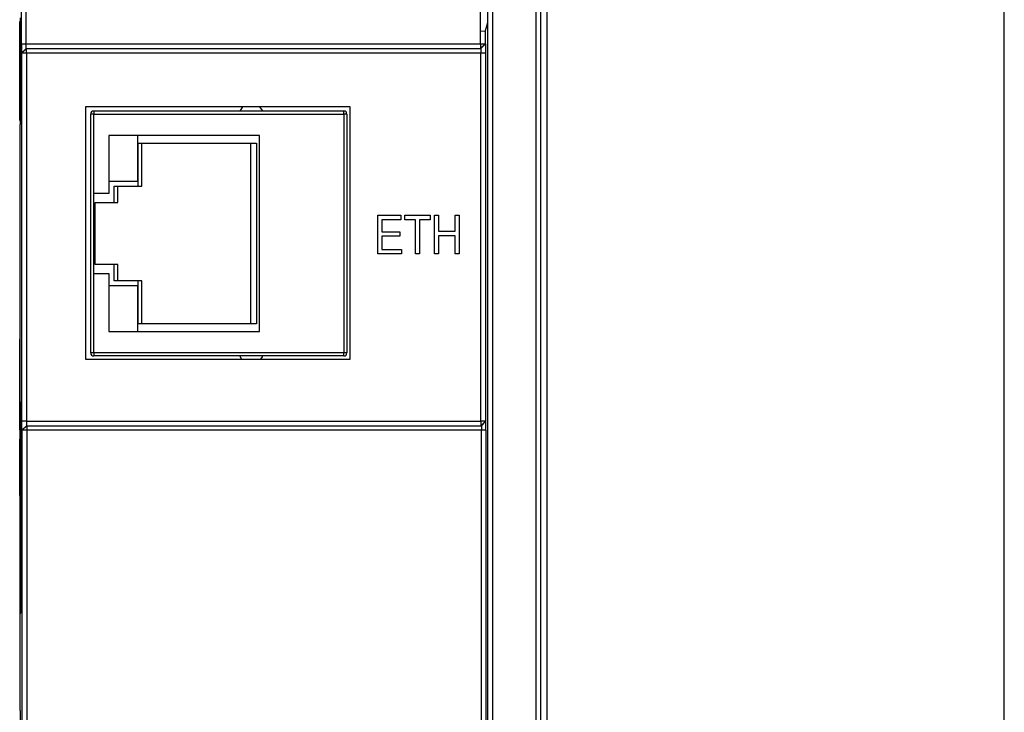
# Model space of a CAD drawing. Header units: millimetres. Extents: x 0 to 840, y 0 to 594.
# Tile 29 of 77: x 292 to 357, y 284 to 330. Entities that reach past the tile are written whole.
import ezdxf

# ---------------------------------------------------------------- set-up
doc = ezdxf.new("R2010")
doc.units = ezdxf.units.MM
doc.header["$LTSCALE"] = 2
doc.linetypes.add('SLD-Sólida', pattern=[0])

msp = doc.modelspace()

# ---------------------------------------------------------------- linework, layer by layer
at = {"color": 7, "linetype": 'SLD-Sólida', "lineweight": 25}
for p, q in [((291.939, 328.553), (291.939, 360.953)), ((292.242, 360.953), (292.242, 328.553)), ((322.897, 246.553), (322.897, 360.953)), ((323.198, 360.953), (323.198, 246.553)), ((326.1, 246.553), (326.1, 360.953)), ((326.4, 246.553), (326.4, 360.953)), ((326.792, 360.953), (326.792, 246.553)), ((357.159, 246.553), (357.159, 360.953)), ((322.4, 329.414), (322.4, 332.492)), ((322.862, 331.953), (322.862, 329.953)), ((291.824, 323.463), (291.824, 330.043)), ((291.824, 330.043), (291.846, 330.043)), ((291.846, 330.291), (291.846, 323.215)), ((322.862, 329.953), (322.702, 329.419)), ((322.4, 329.414), (322.702, 329.419)), ((322.4, 328.553), (322.4, 329.414)), ((322.702, 329.419), (322.702, 328.553)), ((291.939, 328.553), (292.242, 328.553)), ((291.942, 327.951), (292.245, 328.253)), ((291.966, 327.951), (292.269, 328.253)), ((292.242, 328.553), (322.4, 328.553)), ((292.245, 328.253), (292.269, 328.253)), ((292.269, 328.253), (322.425, 328.253)), ((292.269, 327.953), (292.269, 328.253)), ((322.4, 328.553), (322.702, 328.553)), ((322.4, 328.553), (322.402, 328.253)), ((322.402, 328.253), (322.702, 328.553)), ((322.425, 328.253), (322.725, 328.553)), ((322.702, 328.553), (322.725, 328.553)), ((291.966, 327.951), (291.942, 327.951)), ((292.269, 327.953), (291.966, 327.951)), ((291.966, 303.503), (291.966, 327.951)), ((322.425, 327.953), (292.269, 327.953)), ((292.269, 327.953), (292.269, 303.503)), ((322.729, 327.953), (322.425, 327.953)), ((322.425, 303.503), (322.425, 327.953)), ((322.729, 327.953), (322.729, 303.503)), ((313.75, 324.389), (296.183, 324.389)), ((296.183, 324.389), (296.183, 307.613)), ((296.736, 324.096), (296.736, 323.896)), ((313.336, 324.096), (296.736, 324.096)), ((313.336, 323.896), (313.336, 324.096)), ((313.75, 307.613), (313.75, 324.389)), ((291.824, 323.463), (291.846, 323.463)), ((296.536, 308.036), (296.536, 323.896)), ((296.736, 323.896), (296.536, 323.896)), ((296.736, 318.616), (296.736, 323.896)), ((296.736, 323.896), (313.336, 323.896)), ((313.336, 323.896), (313.336, 308.036)), ((313.536, 323.896), (313.336, 323.896)), ((313.536, 323.896), (313.536, 308.036)), ((291.825, 323.215), (291.825, 308.342)), ((291.825, 323.215), (291.841, 323.215)), ((291.846, 323.215), (291.841, 323.215)), ((291.846, 323.215), (291.841, 323.215)), ((307.736, 322.466), (297.736, 322.466)), ((297.736, 322.466), (297.736, 318.616)), ((299.636, 322.466), (299.636, 319.416)), ((307.736, 309.466), (307.736, 322.466)), ((299.686, 321.966), (307.536, 321.966)), ((299.686, 319.116), (299.686, 321.966)), ((299.936, 319.116), (299.936, 321.966)), ((307.136, 321.966), (307.136, 309.966)), ((307.536, 321.966), (307.536, 309.966)), ((299.636, 319.416), (297.736, 319.416)), ((298.086, 318.016), (298.086, 319.116)), ((298.086, 319.116), (299.686, 319.116)), ((298.336, 318.016), (298.336, 319.116)), ((299.686, 319.116), (299.936, 319.116)), ((296.736, 313.316), (296.736, 318.616)), ((297.736, 318.616), (296.736, 318.616)), ((296.836, 318.016), (298.086, 318.016)), ((296.836, 313.916), (296.836, 318.016)), ((298.086, 318.016), (298.336, 318.016)), ((315.583, 314.613), (315.583, 317.181)), ((315.583, 317.181), (317.117, 317.181)), ((317.117, 316.881), (315.85, 316.881)), ((315.85, 316.881), (315.85, 316.08)), ((317.117, 317.181), (317.117, 316.881)), ((317.384, 317.181), (319.052, 317.181)), ((317.384, 316.881), (317.384, 317.181)), ((318.085, 316.881), (317.384, 316.881)), ((318.085, 314.613), (318.085, 316.881)), ((319.052, 316.881), (318.352, 316.881)), ((318.352, 316.881), (318.352, 314.613)), ((319.052, 317.181), (319.052, 316.881)), ((319.352, 314.613), (319.352, 317.181)), ((319.352, 317.181), (319.619, 317.181)), ((319.619, 317.181), (319.619, 316.114)), ((320.72, 317.181), (320.987, 317.181)), ((320.72, 316.114), (320.72, 317.181)), ((320.987, 317.181), (320.987, 314.613)), ((315.85, 316.08), (317.051, 316.08)), ((317.051, 315.78), (315.85, 315.78)), ((315.85, 315.78), (315.85, 314.913)), ((317.051, 316.08), (317.051, 315.78)), ((319.619, 316.114), (320.72, 316.114)), ((320.72, 315.814), (319.619, 315.814)), ((319.619, 315.814), (319.619, 314.613)), ((320.72, 314.613), (320.72, 315.814)), ((315.85, 314.913), (317.151, 314.913)), ((317.151, 314.913), (317.151, 314.613)), ((317.151, 314.613), (315.583, 314.613)), ((318.352, 314.613), (318.085, 314.613)), ((319.619, 314.613), (319.352, 314.613)), ((320.987, 314.613), (320.72, 314.613)), ((298.086, 313.916), (296.836, 313.916)), ((298.086, 312.816), (298.086, 313.916)), ((298.336, 313.916), (298.086, 313.916)), ((298.336, 312.816), (298.336, 313.916)), ((296.736, 308.036), (296.736, 313.316)), ((296.736, 313.316), (297.736, 313.316)), ((297.736, 313.316), (297.736, 309.466)), ((297.736, 312.516), (299.636, 312.516)), ((299.686, 312.816), (298.086, 312.816)), ((299.636, 312.516), (299.636, 309.466)), ((299.686, 309.966), (299.686, 312.816)), ((299.936, 312.816), (299.686, 312.816)), ((299.936, 309.966), (299.936, 312.816)), ((307.536, 309.966), (299.686, 309.966)), ((297.736, 309.466), (307.736, 309.466)), ((291.832, 308.941), (291.84, 308.941)), ((291.832, 308.349), (291.832, 308.941)), ((291.832, 308.941), (291.84, 308.941)), ((291.84, 308.941), (291.84, 298.565)), ((291.84, 308.357), (291.824, 308.341)), ((291.824, 302.938), (291.824, 308.341)), ((296.736, 308.036), (296.536, 308.036)), ((313.336, 308.036), (296.736, 308.036)), ((296.736, 308.036), (296.736, 307.836)), ((313.336, 307.836), (296.736, 307.836)), ((313.536, 308.036), (313.336, 308.036)), ((313.336, 307.836), (313.336, 308.036)), ((296.183, 307.613), (313.75, 307.613)), ((291.898, 304.753), (291.869, 304.753)), ((291.869, 290.753), (291.869, 304.753)), ((291.898, 304.753), (291.898, 290.753)), ((291.912, 303.591), (291.912, 303.331)), ((291.912, 303.591), (291.912, 303.331)), ((291.912, 303.591), (291.912, 303.591)), ((291.912, 303.331), (291.912, 303.331)), ((291.916, 303.184), (291.916, 303.184)), ((291.917, 303.526), (291.917, 303.526)), ((292.269, 303.503), (291.966, 303.503)), ((292.269, 303.203), (291.969, 302.903)), ((292.298, 303.203), (291.998, 302.903)), ((292.269, 303.503), (322.425, 303.503)), ((292.269, 303.203), (292.298, 303.203)), ((292.298, 303.203), (322.458, 303.203)), ((292.298, 303.203), (292.302, 302.903)), ((322.425, 303.503), (322.429, 303.203)), ((322.729, 303.503), (322.425, 303.503)), ((322.729, 303.503), (322.429, 303.203)), ((322.758, 303.503), (322.458, 303.203)), ((322.729, 303.503), (322.758, 303.503)), ((291.909, 302.732), (291.909, 302.732)), ((291.915, 302.787), (291.915, 302.787)), ((291.921, 302.8), (291.921, 302.8)), ((291.998, 302.903), (291.969, 302.903)), ((292.302, 302.903), (291.998, 302.903)), ((291.998, 262.105), (291.998, 302.903)), ((322.46, 302.903), (292.302, 302.903)), ((292.302, 302.903), (292.302, 262.108)), ((322.761, 302.903), (322.46, 302.903)), ((322.46, 277.893), (322.46, 302.903)), ((322.761, 302.903), (322.761, 277.888)), ((291.824, 299.165), (291.824, 302.316)), ((291.911, 301.967), (291.911, 301.967)), ((291.914, 302.353), (291.914, 302.353)), ((291.917, 302.032), (291.917, 302.292)), ((291.917, 302.032), (291.917, 302.032)), ((291.908, 301.61), (291.921, 301.61)), ((291.908, 300.873), (291.908, 301.61)), ((291.919, 301.35), (291.909, 301.35)), ((291.909, 301.35), (291.909, 300.905)), ((291.909, 301.35), (291.909, 300.905)), ((291.919, 300.912), (291.919, 301.35)), ((291.921, 301.61), (291.921, 300.906)), ((291.921, 301.61), (291.921, 300.906)), ((291.921, 301.61), (291.921, 301.61)), ((291.909, 300.905), (291.909, 300.905)), ((291.921, 300.906), (291.921, 300.906)), ((291.911, 300.281), (291.911, 300.281)), ((291.914, 299.922), (291.914, 299.922)), ((291.92, 300.508), (291.92, 300.508)), ((291.824, 299.165), (291.84, 299.149)), ((291.825, 299.164), (291.825, 284.292)), ((291.832, 298.565), (291.832, 299.157)), ((291.914, 298.786), (291.914, 298.786)), ((291.84, 298.565), (291.832, 298.565)), ((291.832, 298.565), (291.84, 298.565)), ((291.909, 297.861), (291.909, 297.861)), ((291.917, 297.032), (291.917, 297.292)), ((291.921, 297.83), (291.921, 297.83)), ((291.908, 296.87), (291.921, 296.071)), ((291.908, 296.87), (291.921, 296.071)), ((291.908, 296.87), (291.908, 296.87)), ((291.908, 296.6), (291.908, 296.87)), ((291.912, 297.26), (291.912, 297)), ((291.912, 297.26), (291.912, 297)), ((291.912, 297.26), (291.912, 297.26)), ((291.912, 297), (291.912, 297)), ((291.917, 297.032), (291.917, 297.032)), ((291.911, 296.381), (291.908, 296.6)), ((291.911, 295.508), (291.911, 296.381)), ((291.917, 296.061), (291.913, 296.296)), ((291.913, 296.296), (291.913, 295.594)), ((291.913, 296.29), (291.913, 295.599)), ((291.921, 296.071), (291.921, 295.818)), ((291.921, 296.071), (291.921, 296.071)), ((291.921, 296.071), (291.921, 295.818)), ((291.921, 295.818), (291.908, 295.019)), ((291.921, 295.818), (291.908, 295.019)), ((291.908, 295.289), (291.911, 295.508)), ((291.913, 295.594), (291.917, 295.803)), ((291.921, 295.818), (291.921, 295.818)), ((291.908, 295.019), (291.908, 295.289)), ((291.908, 295.019), (291.908, 295.019)), ((291.908, 294.467), (291.908, 294.727)), ((291.908, 294.727), (291.921, 294.727)), ((291.921, 294.727), (291.921, 293.809)), ((291.921, 294.727), (291.921, 293.809)), ((291.921, 294.727), (291.921, 294.727)), ((291.913, 294.467), (291.908, 294.467)), ((291.913, 294.136), (291.913, 294.467)), ((291.919, 294.467), (291.915, 294.467)), ((291.915, 294.467), (291.915, 293.858)), ((291.915, 294.467), (291.915, 293.858)), ((291.919, 293.791), (291.919, 294.467)), ((291.908, 293.204), (291.91, 293.493)), ((291.913, 293.492), (291.913, 293.492)), ((291.915, 293.858), (291.915, 293.858)), ((291.921, 293.809), (291.921, 293.809)), ((291.911, 293.275), (291.908, 292.909)), ((291.911, 293.275), (291.908, 292.909)), ((291.908, 292.909), (291.908, 293.204)), ((291.908, 292.909), (291.908, 292.909)), ((291.911, 293.275), (291.911, 293.275)), ((291.917, 293.071), (291.917, 293.071)), ((291.908, 292.649), (291.921, 292.649)), ((291.908, 291.912), (291.908, 292.649)), ((291.919, 292.389), (291.909, 292.389)), ((291.909, 292.389), (291.909, 291.943)), ((291.909, 292.389), (291.909, 291.943)), ((291.919, 291.951), (291.919, 292.389)), ((291.921, 292.649), (291.921, 291.945)), ((291.921, 292.649), (291.921, 291.945)), ((291.921, 292.649), (291.921, 292.649)), ((291.909, 291.943), (291.909, 291.943)), ((291.92, 291.547), (291.92, 291.547)), ((291.921, 291.945), (291.921, 291.945)), ((291.869, 290.753), (291.898, 290.753)), ((291.911, 291.32), (291.911, 291.32)), ((291.914, 290.961), (291.914, 290.961)), ((291.841, 284.291), (291.825, 284.292)), ((291.841, 284.291), (291.846, 284.291)), ((291.846, 284.291), (291.841, 284.291)), ((291.846, 284.291), (291.846, 277.215))]:
    msp.add_line(p, q, dxfattribs=at)
at = {"color": 7, "linetype": 'SLD-Sólida', "lineweight": 25, "flags": 128}
for points in [[(291.939, 328.553), (291.94, 328.402), (291.94, 328.253)], [(291.94, 328.253), (291.94, 328.251), (291.942, 327.951)], [(292.245, 328.253), (292.244, 328.329), (292.243, 328.404), (292.242, 328.553)], [(322.425, 328.253), (322.425, 328.178), (322.425, 328.102), (322.425, 327.953)], [(322.725, 328.553), (322.727, 328.254), (322.728, 328.104), (322.729, 327.953)], [(306.603, 324.389), (306.447, 324.146), (306.428, 324.096)], [(307.944, 324.096), (307.925, 324.146), (307.768, 324.389)], [(306.428, 307.836), (306.447, 307.786), (306.545, 307.613)], [(307.826, 307.613), (307.925, 307.786), (307.944, 307.836)], [(291.969, 302.903), (291.967, 303.202), (291.967, 303.352), (291.966, 303.503)], [(292.269, 303.503), (292.269, 303.354), (292.269, 303.278), (292.269, 303.203)], [(322.458, 303.203), (322.459, 303.128), (322.459, 303.052), (322.46, 302.903)], [(322.76, 303.203), (322.76, 303.204), (322.758, 303.503)], [(322.761, 302.903), (322.761, 303.053), (322.76, 303.203)]]:
    msp.add_lwpolyline(points, dxfattribs=at)
at = {"color": 7, "linetype": 'SLD-Sólida', "lineweight": 25}
for centre, start, end in [((296.736, 323.896), 90, 180), ((313.336, 323.896), 0, 90), ((296.736, 308.036), 180, 270), ((313.336, 308.036), 270, 0)]:
    msp.add_arc(centre, 0.2, start, end, dxfattribs=at)
for points, knots in [([(291.907, 302.755), (291.907, 302.785), (291.907, 302.846), (291.907, 302.933), (291.908, 303.016), (291.908, 303.094), (291.908, 303.167), (291.908, 303.236), (291.908, 303.3), (291.909, 303.358), (291.909, 303.411), (291.909, 303.458), (291.91, 303.497), (291.91, 303.529), (291.91, 303.555), (291.911, 303.574), (291.911, 303.587), (291.912, 303.589), (291.912, 303.591)], [0, 0, 0, 0, 0.069062, 0.134766, 0.197611, 0.258528, 0.318127, 0.377058, 0.435686, 0.494734, 0.554091, 0.613333, 0.672924, 0.734066, 0.796299, 0.861241, 0.92897, 1, 1, 1, 1]), ([(291.912, 303.331), (291.912, 303.327), (291.912, 303.32), (291.911, 303.3), (291.911, 303.274), (291.91, 303.242), (291.91, 303.2), (291.91, 303.153), (291.91, 303.097), (291.909, 303.034), (291.909, 302.965), (291.909, 302.891), (291.909, 302.813), (291.909, 302.76), (291.909, 302.732)], [0, 0, 0, 0, 0.106713, 0.202383, 0.287988, 0.365132, 0.438155, 0.511442, 0.587093, 0.665986, 0.746839, 0.82888, 0.91253, 1, 1, 1, 1]), ([(291.912, 303.331), (291.912, 303.327), (291.911, 303.32), (291.911, 303.3), (291.911, 303.274), (291.91, 303.242), (291.91, 303.2), (291.91, 303.153), (291.909, 303.097), (291.909, 303.034), (291.909, 302.965), (291.909, 302.891), (291.909, 302.813), (291.909, 302.76), (291.909, 302.732)], [0, 0, 0, 0, 0.106713, 0.202383, 0.287988, 0.365132, 0.438155, 0.511442, 0.587093, 0.665986, 0.746839, 0.82888, 0.91253, 1, 1, 1, 1]), ([(291.914, 302.852), (291.914, 302.875), (291.914, 302.92), (291.914, 302.986), (291.914, 303.045), (291.914, 303.1), (291.914, 303.15), (291.914, 303.193), (291.914, 303.232), (291.914, 303.277), (291.915, 303.325), (291.915, 303.377), (291.915, 303.422), (291.916, 303.459), (291.916, 303.49), (291.916, 303.51), (291.917, 303.524), (291.917, 303.525), (291.917, 303.526)], [0, 0, 0, 0, 0.069613, 0.134156, 0.194122, 0.24927, 0.300398, 0.34646, 0.388252, 0.425903, 0.496106, 0.565535, 0.634846, 0.704759, 0.775666, 0.847725, 0.922418, 1, 1, 1, 1]), ([(291.916, 303.184), (291.916, 303.177), (291.916, 303.16), (291.916, 303.128), (291.916, 303.089), (291.915, 303.042), (291.915, 302.989), (291.915, 302.928), (291.915, 302.861), (291.915, 302.812), (291.915, 302.787)], [0, 0, 0, 0, 0.0750157, 0.1629302, 0.2646744, 0.38097, 0.5123092, 0.658221, 0.8208324, 1, 1, 1, 1]), ([(291.916, 303.184), (291.916, 303.177), (291.916, 303.16), (291.916, 303.128), (291.915, 303.089), (291.915, 303.042), (291.915, 302.989), (291.915, 302.928), (291.915, 302.861), (291.915, 302.812), (291.915, 302.787)], [0, 0, 0, 0, 0.0750157, 0.1629302, 0.2646744, 0.38097, 0.5123092, 0.658221, 0.8208324, 1, 1, 1, 1]), ([(291.917, 303.266), (291.917, 303.265), (291.917, 303.264), (291.917, 303.248), (291.916, 303.223), (291.916, 303.197), (291.916, 303.184)], [0, 0, 0, 0, 0.283774, 0.539584, 0.775645, 1, 1, 1, 1]), ([(291.917, 303.266), (291.917, 303.265), (291.917, 303.264), (291.916, 303.248), (291.916, 303.223), (291.916, 303.197), (291.916, 303.184)], [0, 0, 0, 0, 0.283774, 0.539584, 0.775645, 1, 1, 1, 1]), ([(291.917, 303.526), (291.917, 303.525), (291.918, 303.524), (291.918, 303.515), (291.918, 303.5), (291.919, 303.478), (291.919, 303.45), (291.919, 303.416), (291.92, 303.376), (291.92, 303.33), (291.92, 303.279), (291.92, 303.223), (291.92, 303.163), (291.921, 303.099), (291.921, 303.03), (291.921, 302.957), (291.921, 302.88), (291.921, 302.827), (291.921, 302.8)], [0, 0, 0, 0, 0.065534, 0.128827, 0.189955, 0.249648, 0.308248, 0.366796, 0.425501, 0.485892, 0.546682, 0.606687, 0.667522, 0.729426, 0.793138, 0.859027, 0.927697, 1, 1, 1, 1]), ([(291.917, 303.526), (291.917, 303.525), (291.918, 303.524), (291.918, 303.515), (291.918, 303.5), (291.919, 303.478), (291.919, 303.45), (291.919, 303.416), (291.92, 303.376), (291.92, 303.33), (291.92, 303.279), (291.92, 303.223), (291.92, 303.163), (291.921, 303.099), (291.921, 303.03), (291.921, 302.957), (291.921, 302.88), (291.921, 302.827), (291.921, 302.8)], [0, 0, 0, 0, 0.065534, 0.128827, 0.189955, 0.249648, 0.308248, 0.366796, 0.425501, 0.485892, 0.546682, 0.606687, 0.667522, 0.729426, 0.793138, 0.859027, 0.927697, 1, 1, 1, 1]), ([(291.919, 302.792), (291.919, 302.81), (291.919, 302.847), (291.919, 302.9), (291.919, 302.949), (291.919, 302.995), (291.919, 303.038), (291.919, 303.077), (291.919, 303.113), (291.919, 303.145), (291.919, 303.173), (291.918, 303.198), (291.918, 303.22), (291.918, 303.236), (291.918, 303.25), (291.918, 303.259), (291.917, 303.265), (291.917, 303.266), (291.917, 303.266)], [0, 0, 0, 0, 0.080424, 0.155448, 0.227487, 0.294949, 0.359799, 0.42102, 0.481902, 0.540608, 0.598482, 0.655152, 0.710201, 0.765597, 0.821722, 0.879164, 0.938369, 1, 1, 1, 1]), ([(291.911, 301.967), (291.911, 301.968), (291.911, 301.971), (291.91, 301.99), (291.91, 302.022), (291.909, 302.066), (291.909, 302.12), (291.908, 302.184), (291.908, 302.257), (291.908, 302.34), (291.908, 302.431), (291.907, 302.531), (291.907, 302.64), (291.907, 302.716), (291.907, 302.755)], [0, 0, 0, 0, 0.084273, 0.166517, 0.247388, 0.328837, 0.409098, 0.487727, 0.565708, 0.644985, 0.726558, 0.81207, 0.902729, 1, 1, 1, 1]), ([(291.909, 302.732), (291.909, 302.713), (291.909, 302.675), (291.909, 302.62), (291.909, 302.568), (291.909, 302.52), (291.909, 302.475), (291.909, 302.433), (291.909, 302.395), (291.91, 302.36), (291.91, 302.329), (291.91, 302.301), (291.91, 302.278), (291.91, 302.259), (291.911, 302.245), (291.911, 302.234), (291.911, 302.228), (291.911, 302.227), (291.911, 302.227)], [0, 0, 0, 0, 0.078125, 0.15183, 0.222152, 0.289023, 0.352598, 0.414842, 0.474935, 0.534843, 0.593414, 0.650787, 0.707286, 0.763458, 0.819724, 0.877852, 0.937479, 1, 1, 1, 1]), ([(291.909, 302.732), (291.909, 302.713), (291.909, 302.675), (291.909, 302.62), (291.909, 302.568), (291.909, 302.52), (291.909, 302.475), (291.909, 302.433), (291.909, 302.395), (291.909, 302.36), (291.91, 302.329), (291.91, 302.301), (291.91, 302.278), (291.91, 302.259), (291.91, 302.245), (291.911, 302.234), (291.911, 302.228), (291.911, 302.227), (291.911, 302.227)], [0, 0, 0, 0, 0.078125, 0.15183, 0.222152, 0.289023, 0.352598, 0.414842, 0.474935, 0.534843, 0.593414, 0.650787, 0.707286, 0.763458, 0.819724, 0.877852, 0.937479, 1, 1, 1, 1]), ([(291.911, 302.227), (291.911, 302.228), (291.911, 302.229), (291.912, 302.238), (291.912, 302.254), (291.912, 302.275), (291.912, 302.303), (291.913, 302.337), (291.913, 302.378), (291.913, 302.417), (291.913, 302.454), (291.913, 302.49), (291.913, 302.533), (291.913, 302.582), (291.913, 302.64), (291.913, 302.704), (291.913, 302.775), (291.914, 302.825), (291.914, 302.852)], [0, 0, 0, 0, 0.062827, 0.122373, 0.180384, 0.236489, 0.292629, 0.350398, 0.410193, 0.473423, 0.510212, 0.55528, 0.608473, 0.669857, 0.740038, 0.817917, 0.904812, 1, 1, 1, 1]), ([(291.915, 302.787), (291.915, 302.762), (291.915, 302.714), (291.915, 302.646), (291.915, 302.583), (291.915, 302.526), (291.915, 302.474), (291.915, 302.429), (291.914, 302.388), (291.914, 302.364), (291.914, 302.353)], [0, 0, 0, 0, 0.1693238, 0.3253554, 0.4689155, 0.6003115, 0.7188464, 0.8249852, 0.9187578, 1, 1, 1, 1]), ([(291.915, 302.787), (291.915, 302.762), (291.915, 302.714), (291.915, 302.646), (291.915, 302.583), (291.915, 302.526), (291.915, 302.474), (291.914, 302.429), (291.914, 302.388), (291.914, 302.364), (291.914, 302.353)], [0, 0, 0, 0, 0.1693238, 0.3253554, 0.4689155, 0.6003115, 0.7188464, 0.8249852, 0.9187578, 1, 1, 1, 1]), ([(291.921, 302.8), (291.921, 302.763), (291.921, 302.691), (291.921, 302.587), (291.921, 302.489), (291.92, 302.4), (291.92, 302.318), (291.92, 302.246), (291.919, 302.184), (291.919, 302.131), (291.919, 302.089), (291.918, 302.058), (291.918, 302.038), (291.917, 302.034), (291.917, 302.032)], [0, 0, 0, 0, 0.091915, 0.17935, 0.26276, 0.343825, 0.423054, 0.500154, 0.577402, 0.656471, 0.73765, 0.820878, 0.907923, 1, 1, 1, 1]), ([(291.921, 302.8), (291.921, 302.763), (291.921, 302.691), (291.921, 302.587), (291.921, 302.489), (291.92, 302.4), (291.92, 302.318), (291.92, 302.246), (291.919, 302.184), (291.919, 302.131), (291.918, 302.089), (291.918, 302.058), (291.917, 302.038), (291.917, 302.034), (291.917, 302.032)], [0, 0, 0, 0, 0.091915, 0.17935, 0.26276, 0.343825, 0.423054, 0.500154, 0.577402, 0.656471, 0.73765, 0.820878, 0.907923, 1, 1, 1, 1]), ([(291.917, 302.292), (291.917, 302.294), (291.917, 302.298), (291.917, 302.308), (291.918, 302.321), (291.918, 302.337), (291.918, 302.358), (291.918, 302.381), (291.918, 302.408), (291.919, 302.438), (291.919, 302.471), (291.919, 302.508), (291.919, 302.547), (291.919, 302.59), (291.919, 302.636), (291.919, 302.685), (291.919, 302.737), (291.919, 302.773), (291.919, 302.792)], [0, 0, 0, 0, 0.076573, 0.149323, 0.217219, 0.282087, 0.343266, 0.402231, 0.458477, 0.514151, 0.569073, 0.624353, 0.681191, 0.739404, 0.79983, 0.862831, 0.929646, 1, 1, 1, 1]), ([(291.914, 302.353), (291.914, 302.322), (291.914, 302.264), (291.914, 302.185), (291.914, 302.118), (291.913, 302.063), (291.913, 302.02), (291.912, 301.989), (291.912, 301.971), (291.911, 301.968), (291.911, 301.967)], [0, 0, 0, 0, 0.133785, 0.259385, 0.380822, 0.499531, 0.618358, 0.739896, 0.866296, 1, 1, 1, 1]), ([(291.914, 302.353), (291.914, 302.322), (291.914, 302.264), (291.914, 302.185), (291.913, 302.118), (291.913, 302.063), (291.913, 302.02), (291.912, 301.989), (291.912, 301.971), (291.911, 301.968), (291.911, 301.967)], [0, 0, 0, 0, 0.133785, 0.259385, 0.380822, 0.499531, 0.618358, 0.739896, 0.866296, 1, 1, 1, 1]), ([(291.914, 299.922), (291.914, 299.922), (291.914, 299.923), (291.913, 299.929), (291.913, 299.938), (291.912, 299.952), (291.912, 299.97), (291.911, 299.991), (291.911, 300.016), (291.91, 300.045), (291.91, 300.077), (291.91, 300.112), (291.909, 300.148), (291.909, 300.187), (291.909, 300.228), (291.909, 300.271), (291.908, 300.316), (291.908, 300.364), (291.908, 300.415), (291.908, 300.47), (291.908, 300.528), (291.908, 300.59), (291.908, 300.655), (291.908, 300.725), (291.908, 300.798), (291.908, 300.848), (291.908, 300.873)], [0, 0, 0, 0, 0.057755, 0.113614, 0.16712, 0.218946, 0.268664, 0.316897, 0.363577, 0.408777, 0.452021, 0.493346, 0.532766, 0.569964, 0.605778, 0.64024, 0.67339, 0.705743, 0.737921, 0.771071, 0.805292, 0.840967, 0.878091, 0.916771, 0.957451, 1, 1, 1, 1]), ([(291.909, 300.905), (291.909, 300.883), (291.909, 300.84), (291.909, 300.779), (291.909, 300.721), (291.909, 300.668), (291.909, 300.619), (291.909, 300.574), (291.909, 300.533), (291.909, 300.495), (291.91, 300.461), (291.91, 300.429), (291.91, 300.399), (291.91, 300.371), (291.91, 300.345), (291.91, 300.321), (291.911, 300.3), (291.911, 300.287), (291.911, 300.281)], [0, 0, 0, 0, 0.083876, 0.1627, 0.236637, 0.305998, 0.370799, 0.431234, 0.488336, 0.542444, 0.595272, 0.648372, 0.702151, 0.757996, 0.81482, 0.874015, 0.935644, 1, 1, 1, 1]), ([(291.909, 300.905), (291.909, 300.883), (291.909, 300.84), (291.909, 300.779), (291.909, 300.721), (291.909, 300.668), (291.909, 300.619), (291.909, 300.574), (291.909, 300.533), (291.91, 300.495), (291.91, 300.461), (291.91, 300.429), (291.91, 300.399), (291.91, 300.371), (291.91, 300.345), (291.911, 300.321), (291.911, 300.3), (291.911, 300.287), (291.911, 300.281)], [0, 0, 0, 0, 0.083876, 0.1627, 0.236637, 0.305998, 0.370799, 0.431234, 0.488336, 0.542444, 0.595272, 0.648372, 0.702151, 0.757996, 0.81482, 0.874015, 0.935644, 1, 1, 1, 1]), ([(291.914, 300.182), (291.914, 300.182), (291.915, 300.182), (291.915, 300.188), (291.916, 300.195), (291.916, 300.207), (291.916, 300.221), (291.917, 300.24), (291.917, 300.261), (291.917, 300.286), (291.918, 300.314), (291.918, 300.342), (291.918, 300.374), (291.918, 300.406), (291.918, 300.442), (291.919, 300.478), (291.919, 300.517), (291.919, 300.544), (291.919, 300.558)], [0, 0, 0, 0, 0.091058, 0.177272, 0.258757, 0.33524, 0.407833, 0.475904, 0.540567, 0.601389, 0.659248, 0.713941, 0.765993, 0.816126, 0.863976, 0.910287, 0.955276, 1, 1, 1, 1]), ([(291.919, 300.558), (291.919, 300.568), (291.919, 300.589), (291.919, 300.623), (291.919, 300.661), (291.919, 300.703), (291.919, 300.75), (291.919, 300.8), (291.919, 300.854), (291.919, 300.892), (291.919, 300.912)], [0, 0, 0, 0, 0.089406, 0.188125, 0.296701, 0.415541, 0.544795, 0.685025, 0.837611, 1, 1, 1, 1]), ([(291.921, 300.906), (291.921, 300.884), (291.921, 300.843), (291.921, 300.784), (291.921, 300.728), (291.921, 300.676), (291.921, 300.629), (291.921, 300.585), (291.921, 300.545), (291.92, 300.52), (291.92, 300.508)], [0, 0, 0, 0, 0.157769, 0.3068318, 0.4446853, 0.5740379, 0.6938055, 0.8052293, 0.9065526, 1, 1, 1, 1]), ([(291.921, 300.906), (291.921, 300.884), (291.921, 300.843), (291.921, 300.784), (291.921, 300.728), (291.921, 300.676), (291.921, 300.629), (291.92, 300.585), (291.92, 300.545), (291.92, 300.52), (291.92, 300.508)], [0, 0, 0, 0, 0.157769, 0.3068318, 0.4446853, 0.5740379, 0.6938055, 0.8052293, 0.9065526, 1, 1, 1, 1]), ([(291.911, 300.281), (291.911, 300.273), (291.911, 300.257), (291.912, 300.237), (291.912, 300.22), (291.912, 300.205), (291.913, 300.195), (291.913, 300.187), (291.914, 300.183), (291.914, 300.182), (291.914, 300.182)], [0, 0, 0, 0, 0.111646, 0.226426, 0.344474, 0.466462, 0.593163, 0.724245, 0.859766, 1, 1, 1, 1]), ([(291.911, 300.281), (291.911, 300.273), (291.911, 300.257), (291.912, 300.237), (291.912, 300.22), (291.913, 300.205), (291.913, 300.195), (291.913, 300.187), (291.914, 300.183), (291.914, 300.182), (291.914, 300.182)], [0, 0, 0, 0, 0.111646, 0.226426, 0.344474, 0.466462, 0.593163, 0.724245, 0.859766, 1, 1, 1, 1]), ([(291.92, 300.508), (291.92, 300.479), (291.92, 300.42), (291.92, 300.339), (291.92, 300.265), (291.919, 300.196), (291.919, 300.135), (291.918, 300.08), (291.918, 300.033), (291.917, 299.992), (291.917, 299.961), (291.916, 299.938), (291.915, 299.924), (291.915, 299.923), (291.914, 299.922)], [0, 0, 0, 0, 0.0661298, 0.1323063, 0.2001432, 0.2709949, 0.3452317, 0.422746, 0.5042033, 0.5908176, 0.6830127, 0.7812662, 0.8868844, 1, 1, 1, 1]), ([(291.92, 300.508), (291.92, 300.479), (291.92, 300.42), (291.92, 300.339), (291.92, 300.265), (291.919, 300.196), (291.919, 300.135), (291.918, 300.08), (291.918, 300.033), (291.917, 299.992), (291.916, 299.961), (291.916, 299.938), (291.915, 299.924), (291.914, 299.923), (291.914, 299.922)], [0, 0, 0, 0, 0.0661298, 0.1323063, 0.2001432, 0.2709949, 0.3452317, 0.422746, 0.5042033, 0.5908176, 0.6830127, 0.7812662, 0.8868844, 1, 1, 1, 1]), ([(291.907, 297.853), (291.907, 297.876), (291.907, 297.921), (291.907, 297.988), (291.907, 298.052), (291.908, 298.113), (291.908, 298.172), (291.908, 298.228), (291.908, 298.282), (291.908, 298.334), (291.908, 298.383), (291.908, 298.429), (291.909, 298.473), (291.909, 298.515), (291.909, 298.555), (291.91, 298.592), (291.91, 298.627), (291.91, 298.66), (291.911, 298.69), (291.911, 298.715), (291.912, 298.737), (291.912, 298.754), (291.913, 298.769), (291.913, 298.778), (291.914, 298.784), (291.914, 298.785), (291.914, 298.786)], [0, 0, 0, 0, 0.038379, 0.075232, 0.111264, 0.146428, 0.18086, 0.214602, 0.248288, 0.282015, 0.316035, 0.350968, 0.38689, 0.424248, 0.463371, 0.504203, 0.546718, 0.591541, 0.637796, 0.68535, 0.733993, 0.783781, 0.835444, 0.888464, 0.943291, 1, 1, 1, 1]), ([(291.914, 298.786), (291.914, 298.785), (291.915, 298.784), (291.915, 298.778), (291.916, 298.769), (291.916, 298.754), (291.917, 298.737), (291.917, 298.715), (291.917, 298.69), (291.918, 298.66), (291.918, 298.626), (291.919, 298.59), (291.919, 298.552), (291.919, 298.51), (291.919, 298.465), (291.92, 298.418), (291.92, 298.368), (291.92, 298.315), (291.92, 298.26), (291.92, 298.203), (291.921, 298.145), (291.921, 298.085), (291.921, 298.023), (291.921, 297.96), (291.921, 297.895), (291.921, 297.852), (291.921, 297.83)], [0, 0, 0, 0, 0.056459, 0.110733, 0.162901, 0.213426, 0.26207, 0.309027, 0.354373, 0.398738, 0.441578, 0.483058, 0.523312, 0.562426, 0.600616, 0.63791, 0.674924, 0.711646, 0.748122, 0.783826, 0.819463, 0.854983, 0.890593, 0.926496, 0.962921, 1, 1, 1, 1]), ([(291.914, 298.786), (291.914, 298.785), (291.915, 298.784), (291.915, 298.778), (291.916, 298.769), (291.916, 298.754), (291.917, 298.737), (291.917, 298.715), (291.917, 298.69), (291.918, 298.66), (291.918, 298.626), (291.918, 298.59), (291.919, 298.552), (291.919, 298.51), (291.919, 298.465), (291.92, 298.418), (291.92, 298.368), (291.92, 298.315), (291.92, 298.26), (291.92, 298.203), (291.92, 298.145), (291.921, 298.085), (291.921, 298.023), (291.921, 297.96), (291.921, 297.895), (291.921, 297.852), (291.921, 297.83)], [0, 0, 0, 0, 0.056459, 0.110733, 0.162901, 0.213426, 0.26207, 0.309027, 0.354373, 0.398738, 0.441578, 0.483058, 0.523312, 0.562426, 0.600616, 0.63791, 0.674924, 0.711646, 0.748122, 0.783826, 0.819463, 0.854983, 0.890593, 0.926496, 0.962921, 1, 1, 1, 1]), ([(291.914, 298.526), (291.914, 298.525), (291.914, 298.524), (291.913, 298.516), (291.912, 298.502), (291.912, 298.482), (291.911, 298.457), (291.911, 298.426), (291.911, 298.389), (291.91, 298.346), (291.91, 298.299), (291.91, 298.247), (291.909, 298.192), (291.909, 298.133), (291.909, 298.07), (291.909, 298.004), (291.909, 297.934), (291.909, 297.886), (291.909, 297.861)], [0, 0, 0, 0, 0.089819, 0.174211, 0.253473, 0.327581, 0.396753, 0.461867, 0.523272, 0.581809, 0.637433, 0.690872, 0.742291, 0.79266, 0.842917, 0.893696, 0.945669, 1, 1, 1, 1]), ([(291.914, 298.526), (291.914, 298.525), (291.914, 298.524), (291.913, 298.516), (291.912, 298.502), (291.912, 298.482), (291.911, 298.457), (291.911, 298.426), (291.911, 298.389), (291.91, 298.346), (291.91, 298.299), (291.91, 298.247), (291.909, 298.192), (291.909, 298.133), (291.909, 298.07), (291.909, 298.004), (291.909, 297.934), (291.909, 297.886), (291.909, 297.861)], [0, 0, 0, 0, 0.089819, 0.174211, 0.253473, 0.327581, 0.396753, 0.461867, 0.523272, 0.581809, 0.637433, 0.690872, 0.742291, 0.79266, 0.842917, 0.893696, 0.945669, 1, 1, 1, 1]), ([(291.919, 297.84), (291.919, 297.873), (291.919, 297.938), (291.919, 298.031), (291.919, 298.118), (291.919, 298.184), (291.919, 298.233), (291.918, 298.268), (291.918, 298.301), (291.918, 298.332), (291.918, 298.361), (291.918, 298.388), (291.917, 298.414), (291.917, 298.437), (291.917, 298.458), (291.916, 298.476), (291.916, 298.492), (291.916, 298.504), (291.915, 298.514), (291.915, 298.521), (291.915, 298.525), (291.914, 298.525), (291.914, 298.526)], [0, 0, 0, 0, 0.073859, 0.144126, 0.212289, 0.279838, 0.313851, 0.348909, 0.3842, 0.420736, 0.459004, 0.498477, 0.539384, 0.582362, 0.627082, 0.673345, 0.722017, 0.772791, 0.825811, 0.881242, 0.939521, 1, 1, 1, 1]), ([(291.912, 297), (291.912, 297.008), (291.911, 297.023), (291.911, 297.051), (291.91, 297.084), (291.91, 297.121), (291.909, 297.162), (291.909, 297.207), (291.909, 297.257), (291.908, 297.311), (291.908, 297.367), (291.908, 297.428), (291.908, 297.491), (291.908, 297.558), (291.907, 297.627), (291.907, 297.7), (291.907, 297.775), (291.907, 297.827), (291.907, 297.853)], [0, 0, 0, 0, 0.080576, 0.15709, 0.229563, 0.298552, 0.364402, 0.427508, 0.488017, 0.547025, 0.604258, 0.660301, 0.715495, 0.770835, 0.82617, 0.882397, 0.940468, 1, 1, 1, 1]), ([(291.909, 297.861), (291.909, 297.843), (291.909, 297.807), (291.909, 297.754), (291.909, 297.702), (291.909, 297.653), (291.909, 297.606), (291.909, 297.56), (291.91, 297.517), (291.91, 297.475), (291.91, 297.436), (291.91, 297.401), (291.91, 297.368), (291.911, 297.34), (291.911, 297.315), (291.911, 297.292), (291.912, 297.274), (291.912, 297.264), (291.912, 297.26)], [0, 0, 0, 0, 0.0580028, 0.1143008, 0.1698733, 0.2248418, 0.2798102, 0.3348415, 0.3909706, 0.4491616, 0.5083604, 0.5695294, 0.6332248, 0.6994458, 0.7686944, 0.8418164, 0.9189849, 1, 1, 1, 1]), ([(291.909, 297.861), (291.909, 297.843), (291.909, 297.807), (291.909, 297.754), (291.909, 297.702), (291.909, 297.653), (291.909, 297.606), (291.909, 297.56), (291.909, 297.517), (291.91, 297.475), (291.91, 297.436), (291.91, 297.401), (291.91, 297.368), (291.911, 297.34), (291.911, 297.315), (291.911, 297.292), (291.912, 297.274), (291.912, 297.264), (291.912, 297.26)], [0, 0, 0, 0, 0.0580028, 0.1143008, 0.1698733, 0.2248418, 0.2798102, 0.3348415, 0.3909706, 0.4491616, 0.5083604, 0.5695294, 0.6332248, 0.6994458, 0.7686944, 0.8418164, 0.9189849, 1, 1, 1, 1]), ([(291.917, 297.292), (291.917, 297.298), (291.917, 297.309), (291.917, 297.33), (291.917, 297.352), (291.918, 297.376), (291.918, 297.403), (291.918, 297.432), (291.918, 297.463), (291.919, 297.497), (291.919, 297.532), (291.919, 297.57), (291.919, 297.61), (291.919, 297.652), (291.919, 297.696), (291.919, 297.742), (291.919, 297.791), (291.919, 297.824), (291.919, 297.84)], [0, 0, 0, 0, 0.079677, 0.155394, 0.227356, 0.295804, 0.361322, 0.423963, 0.484099, 0.542574, 0.598999, 0.654809, 0.710609, 0.765871, 0.822268, 0.87916, 0.93886, 1, 1, 1, 1]), ([(291.921, 297.83), (291.921, 297.806), (291.921, 297.759), (291.921, 297.689), (291.921, 297.622), (291.921, 297.557), (291.92, 297.496), (291.92, 297.436), (291.92, 297.38), (291.92, 297.326), (291.92, 297.275), (291.919, 297.228), (291.919, 297.186), (291.919, 297.146), (291.918, 297.112), (291.918, 297.081), (291.917, 297.053), (291.917, 297.039), (291.917, 297.032)], [0, 0, 0, 0, 0.060577, 0.118994, 0.176689, 0.233034, 0.289727, 0.346194, 0.403531, 0.46225, 0.522226, 0.583346, 0.646127, 0.710893, 0.778382, 0.848981, 0.922573, 1, 1, 1, 1]), ([(291.921, 297.83), (291.921, 297.806), (291.921, 297.759), (291.921, 297.689), (291.921, 297.622), (291.921, 297.557), (291.92, 297.496), (291.92, 297.436), (291.92, 297.38), (291.92, 297.326), (291.92, 297.275), (291.919, 297.228), (291.919, 297.186), (291.919, 297.146), (291.918, 297.112), (291.918, 297.081), (291.917, 297.053), (291.917, 297.039), (291.917, 297.032)], [0, 0, 0, 0, 0.060577, 0.118994, 0.176689, 0.233034, 0.289727, 0.346194, 0.403531, 0.46225, 0.522226, 0.583346, 0.646127, 0.710893, 0.778382, 0.848981, 0.922573, 1, 1, 1, 1]), ([(291.919, 295.945), (291.919, 295.952), (291.919, 295.967), (291.918, 295.994), (291.917, 296.024), (291.917, 296.049), (291.917, 296.061)], [0, 0, 0, 0, 0.2488752, 0.4974197, 0.7479413, 1, 1, 1, 1]), ([(291.917, 295.803), (291.917, 295.81), (291.917, 295.826), (291.917, 295.847), (291.918, 295.868), (291.918, 295.886), (291.918, 295.903), (291.919, 295.919), (291.919, 295.932), (291.919, 295.941), (291.919, 295.945)], [0, 0, 0, 0, 0.151074, 0.29495, 0.430719, 0.55996, 0.681357, 0.794418, 0.901243, 1, 1, 1, 1]), ([(291.91, 293.493), (291.91, 293.506), (291.911, 293.532), (291.911, 293.57), (291.911, 293.606), (291.912, 293.638), (291.912, 293.669), (291.912, 293.696), (291.912, 293.721), (291.912, 293.751), (291.913, 293.786), (291.913, 293.828), (291.913, 293.869), (291.913, 293.911), (291.913, 293.958), (291.913, 294.01), (291.913, 294.07), (291.913, 294.113), (291.913, 294.136)], [0, 0, 0, 0, 0.092728, 0.177366, 0.254414, 0.323889, 0.385354, 0.438553, 0.484631, 0.522952, 0.588828, 0.648611, 0.702575, 0.751873, 0.802247, 0.860186, 0.925559, 1, 1, 1, 1]), ([(291.913, 293.492), (291.913, 293.472), (291.912, 293.431), (291.912, 293.375), (291.912, 293.322), (291.911, 293.291), (291.911, 293.275)], [0, 0, 0, 0, 0.245563, 0.493888, 0.744613, 1, 1, 1, 1]), ([(291.913, 293.492), (291.913, 293.472), (291.912, 293.431), (291.912, 293.375), (291.912, 293.322), (291.911, 293.291), (291.911, 293.275)], [0, 0, 0, 0, 0.245563, 0.493888, 0.744613, 1, 1, 1, 1]), ([(291.913, 293.656), (291.913, 293.639), (291.913, 293.606), (291.913, 293.562), (291.913, 293.524), (291.913, 293.502), (291.913, 293.492)], [0, 0, 0, 0, 0.289711, 0.551497, 0.788143, 1, 1, 1, 1]), ([(291.917, 293.071), (291.917, 293.072), (291.917, 293.073), (291.916, 293.079), (291.916, 293.091), (291.916, 293.108), (291.915, 293.128), (291.915, 293.155), (291.915, 293.185), (291.915, 293.22), (291.914, 293.26), (291.914, 293.304), (291.914, 293.352), (291.914, 293.405), (291.914, 293.461), (291.914, 293.522), (291.913, 293.587), (291.913, 293.633), (291.913, 293.656)], [0, 0, 0, 0, 0.070124, 0.136973, 0.201515, 0.263247, 0.323812, 0.382633, 0.440984, 0.498977, 0.557187, 0.615133, 0.67446, 0.734991, 0.797237, 0.861968, 0.929489, 1, 1, 1, 1]), ([(291.913, 293.656), (291.913, 293.639), (291.913, 293.606), (291.913, 293.562), (291.913, 293.524), (291.913, 293.502), (291.913, 293.492)], [0, 0, 0, 0, 0.289711, 0.551497, 0.788143, 1, 1, 1, 1]), ([(291.915, 293.858), (291.915, 293.827), (291.915, 293.768), (291.915, 293.686), (291.915, 293.616), (291.915, 293.557), (291.915, 293.506), (291.915, 293.462), (291.916, 293.423), (291.916, 293.391), (291.916, 293.363), (291.916, 293.345), (291.917, 293.333), (291.917, 293.332), (291.917, 293.331)], [0, 0, 0, 0, 0.122755, 0.230056, 0.322791, 0.40207, 0.47475, 0.545845, 0.616658, 0.689747, 0.764806, 0.840517, 0.918295, 1, 1, 1, 1]), ([(291.915, 293.858), (291.915, 293.827), (291.915, 293.768), (291.915, 293.686), (291.915, 293.616), (291.915, 293.557), (291.915, 293.506), (291.915, 293.462), (291.916, 293.423), (291.916, 293.391), (291.916, 293.363), (291.916, 293.345), (291.917, 293.333), (291.917, 293.332), (291.917, 293.331)], [0, 0, 0, 0, 0.122755, 0.230056, 0.322791, 0.40207, 0.47475, 0.545845, 0.616658, 0.689747, 0.764806, 0.840517, 0.918295, 1, 1, 1, 1]), ([(291.921, 293.809), (291.921, 293.786), (291.921, 293.741), (291.921, 293.676), (291.921, 293.615), (291.921, 293.56), (291.921, 293.509), (291.92, 293.463), (291.92, 293.421), (291.92, 293.372), (291.92, 293.316), (291.92, 293.256), (291.919, 293.204), (291.919, 293.157), (291.919, 293.118), (291.918, 293.091), (291.918, 293.074), (291.917, 293.072), (291.917, 293.071)], [0, 0, 0, 0, 0.059861, 0.115867, 0.168079, 0.216582, 0.261137, 0.301832, 0.339688, 0.374291, 0.44084, 0.509232, 0.581286, 0.658766, 0.739724, 0.822665, 0.908999, 1, 1, 1, 1]), ([(291.921, 293.809), (291.921, 293.786), (291.921, 293.741), (291.921, 293.676), (291.921, 293.615), (291.921, 293.56), (291.92, 293.509), (291.92, 293.463), (291.92, 293.421), (291.92, 293.372), (291.92, 293.316), (291.92, 293.256), (291.919, 293.204), (291.919, 293.157), (291.919, 293.118), (291.918, 293.091), (291.918, 293.074), (291.917, 293.072), (291.917, 293.071)], [0, 0, 0, 0, 0.059861, 0.115867, 0.168079, 0.216582, 0.261137, 0.301832, 0.339688, 0.374291, 0.44084, 0.509232, 0.581286, 0.658766, 0.739724, 0.822665, 0.908999, 1, 1, 1, 1]), ([(291.917, 293.331), (291.917, 293.331), (291.917, 293.332), (291.917, 293.337), (291.918, 293.347), (291.918, 293.359), (291.918, 293.376), (291.918, 293.395), (291.918, 293.42), (291.919, 293.446), (291.919, 293.477), (291.919, 293.511), (291.919, 293.55), (291.919, 293.591), (291.919, 293.636), (291.919, 293.684), (291.919, 293.736), (291.919, 293.772), (291.919, 293.791)], [0, 0, 0, 0, 0.0653272, 0.1273572, 0.1867704, 0.2447408, 0.300513, 0.3560969, 0.4114092, 0.4674171, 0.524221, 0.5832165, 0.6435592, 0.7068972, 0.7741229, 0.8448904, 0.9200429, 1, 1, 1, 1]), ([(291.914, 290.961), (291.914, 290.961), (291.914, 290.962), (291.913, 290.968), (291.913, 290.977), (291.912, 290.991), (291.912, 291.009), (291.911, 291.03), (291.911, 291.055), (291.91, 291.084), (291.91, 291.116), (291.91, 291.15), (291.909, 291.187), (291.909, 291.225), (291.909, 291.267), (291.909, 291.31), (291.908, 291.355), (291.908, 291.403), (291.908, 291.454), (291.908, 291.509), (291.908, 291.567), (291.908, 291.629), (291.908, 291.694), (291.908, 291.764), (291.908, 291.837), (291.908, 291.886), (291.908, 291.912)], [0, 0, 0, 0, 0.057755, 0.113614, 0.16712, 0.218946, 0.268664, 0.316897, 0.363577, 0.408777, 0.452021, 0.493346, 0.532766, 0.569964, 0.605778, 0.64024, 0.67339, 0.705743, 0.737921, 0.771071, 0.805292, 0.840967, 0.878091, 0.916771, 0.957451, 1, 1, 1, 1]), ([(291.909, 291.943), (291.909, 291.922), (291.909, 291.879), (291.909, 291.818), (291.909, 291.76), (291.909, 291.707), (291.909, 291.658), (291.909, 291.613), (291.909, 291.571), (291.909, 291.534), (291.91, 291.5), (291.91, 291.467), (291.91, 291.438), (291.91, 291.41), (291.91, 291.384), (291.91, 291.36), (291.911, 291.339), (291.911, 291.326), (291.911, 291.32)], [0, 0, 0, 0, 0.083876, 0.1627, 0.236637, 0.305998, 0.370799, 0.431234, 0.488336, 0.542444, 0.595272, 0.648372, 0.702151, 0.757996, 0.81482, 0.874015, 0.935644, 1, 1, 1, 1]), ([(291.909, 291.943), (291.909, 291.922), (291.909, 291.879), (291.909, 291.818), (291.909, 291.76), (291.909, 291.707), (291.909, 291.658), (291.909, 291.613), (291.909, 291.571), (291.91, 291.534), (291.91, 291.5), (291.91, 291.467), (291.91, 291.438), (291.91, 291.41), (291.91, 291.384), (291.911, 291.36), (291.911, 291.339), (291.911, 291.326), (291.911, 291.32)], [0, 0, 0, 0, 0.083876, 0.1627, 0.236637, 0.305998, 0.370799, 0.431234, 0.488336, 0.542444, 0.595272, 0.648372, 0.702151, 0.757996, 0.81482, 0.874015, 0.935644, 1, 1, 1, 1]), ([(291.914, 291.221), (291.914, 291.221), (291.915, 291.221), (291.915, 291.227), (291.916, 291.234), (291.916, 291.246), (291.916, 291.26), (291.917, 291.279), (291.917, 291.3), (291.917, 291.325), (291.918, 291.353), (291.918, 291.381), (291.918, 291.412), (291.918, 291.445), (291.918, 291.481), (291.919, 291.517), (291.919, 291.556), (291.919, 291.583), (291.919, 291.597)], [0, 0, 0, 0, 0.091058, 0.177272, 0.258757, 0.33524, 0.407833, 0.475904, 0.540567, 0.601389, 0.659248, 0.713941, 0.765993, 0.816126, 0.863976, 0.910287, 0.955276, 1, 1, 1, 1]), ([(291.92, 291.547), (291.92, 291.518), (291.92, 291.459), (291.92, 291.378), (291.92, 291.304), (291.919, 291.235), (291.919, 291.174), (291.918, 291.119), (291.918, 291.072), (291.917, 291.031), (291.917, 290.999), (291.916, 290.977), (291.915, 290.963), (291.915, 290.962), (291.914, 290.961)], [0, 0, 0, 0, 0.0661298, 0.1323063, 0.2001432, 0.2709949, 0.3452317, 0.422746, 0.5042033, 0.5908176, 0.6830127, 0.7812662, 0.8868844, 1, 1, 1, 1]), ([(291.92, 291.547), (291.92, 291.518), (291.92, 291.459), (291.92, 291.378), (291.92, 291.304), (291.919, 291.235), (291.919, 291.174), (291.918, 291.119), (291.918, 291.072), (291.917, 291.031), (291.916, 290.999), (291.916, 290.977), (291.915, 290.963), (291.914, 290.962), (291.914, 290.961)], [0, 0, 0, 0, 0.0661298, 0.1323063, 0.2001432, 0.2709949, 0.3452317, 0.422746, 0.5042033, 0.5908176, 0.6830127, 0.7812662, 0.8868844, 1, 1, 1, 1]), ([(291.919, 291.597), (291.919, 291.607), (291.919, 291.628), (291.919, 291.662), (291.919, 291.7), (291.919, 291.742), (291.919, 291.789), (291.919, 291.839), (291.919, 291.893), (291.919, 291.931), (291.919, 291.951)], [0, 0, 0, 0, 0.089406, 0.188125, 0.296701, 0.415541, 0.544795, 0.685025, 0.837611, 1, 1, 1, 1]), ([(291.921, 291.945), (291.921, 291.923), (291.921, 291.882), (291.921, 291.823), (291.921, 291.767), (291.921, 291.715), (291.921, 291.668), (291.921, 291.624), (291.921, 291.584), (291.92, 291.559), (291.92, 291.547)], [0, 0, 0, 0, 0.157769, 0.306832, 0.444685, 0.574038, 0.693806, 0.805229, 0.906553, 1, 1, 1, 1]), ([(291.921, 291.945), (291.921, 291.923), (291.921, 291.882), (291.921, 291.823), (291.921, 291.767), (291.921, 291.715), (291.921, 291.668), (291.92, 291.624), (291.92, 291.584), (291.92, 291.559), (291.92, 291.547)], [0, 0, 0, 0, 0.157769, 0.306832, 0.444685, 0.574038, 0.693806, 0.805229, 0.906553, 1, 1, 1, 1]), ([(291.911, 291.32), (291.911, 291.312), (291.911, 291.296), (291.912, 291.275), (291.912, 291.259), (291.912, 291.244), (291.913, 291.234), (291.913, 291.226), (291.914, 291.221), (291.914, 291.221), (291.914, 291.221)], [0, 0, 0, 0, 0.111646, 0.226426, 0.344474, 0.466462, 0.593163, 0.724245, 0.859766, 1, 1, 1, 1]), ([(291.911, 291.32), (291.911, 291.312), (291.911, 291.296), (291.912, 291.275), (291.912, 291.259), (291.913, 291.244), (291.913, 291.234), (291.913, 291.226), (291.914, 291.221), (291.914, 291.221), (291.914, 291.221)], [0, 0, 0, 0, 0.111646, 0.226426, 0.344474, 0.466462, 0.593163, 0.724245, 0.859766, 1, 1, 1, 1])]:
    msp.add_open_spline(points, degree=3, knots=knots, dxfattribs=at)

doc.saveas('drawing.dxf')
